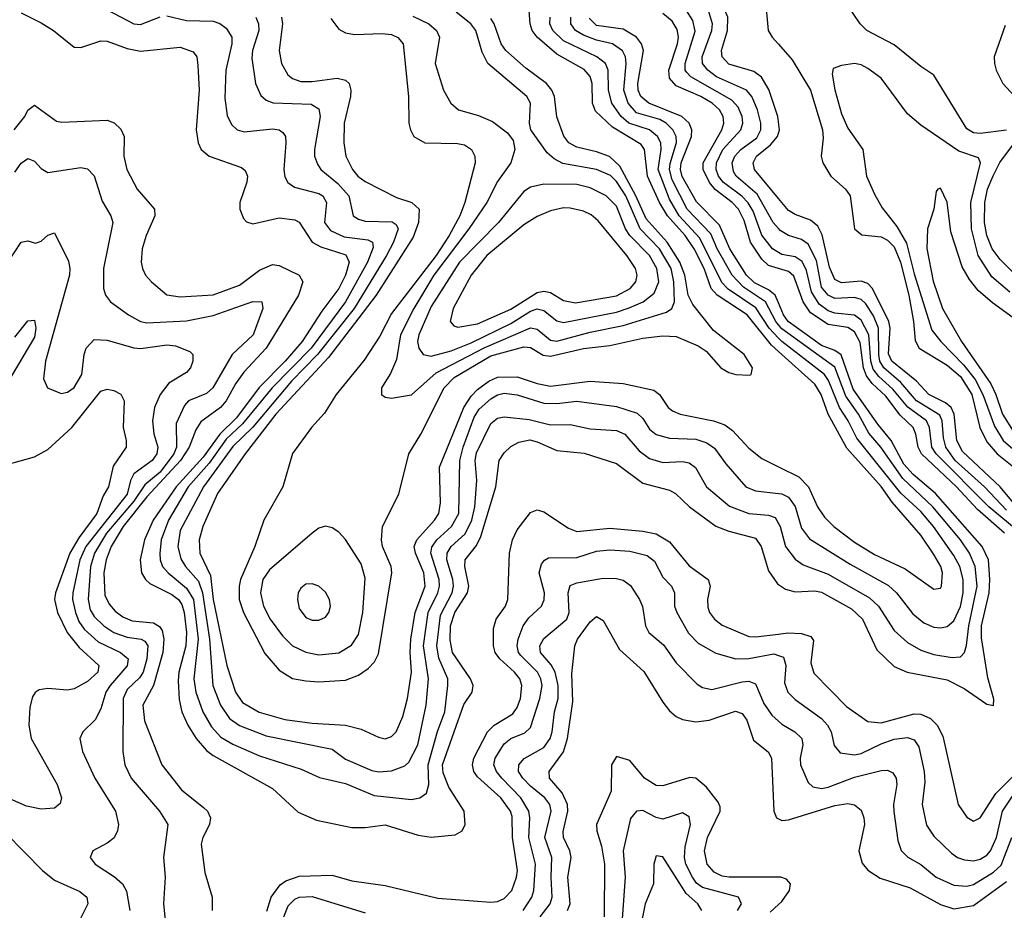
# Model space of a CAD drawing. Header units: inches. Extents: x 1308407 to 1441228, y 959628 to 1036311.
# Tile 35 of 256: x 1347705 to 1350683, y 976730 to 979423. Entities that reach past the tile are written whole.
import ezdxf

# ---------------------------------------------------------------- set-up
doc = ezdxf.new("R2010")
doc.units = ezdxf.units.IN
doc.header["$MEASUREMENT"] = 0
doc.layers.add('B3947', color=7, linetype='Continuous')
doc.layers.add('B3957', color=7, linetype='Continuous')

msp = doc.modelspace()

# ---------------------------------------------------------------- linework, layer by layer
at = {"layer": 'B3947', "color": 5}
for points, elevation in [([(1350000, 979113.8), (1349997.8, 979130), (1349971.2, 979211.2), (1349948.6, 979248.6), (1349925.8, 979265.8), (1349850, 979287.9), (1349829.9, 979310), (1349827.9, 979330), (1349846, 979390), (1349846.6, 979430), (1349818, 979498), (1349768.4, 979550), (1349757.6, 979570), (1349768.1, 979630), (1349765.8, 979650), (1349738, 979718), (1349713.9, 979753.9), (1349623.7, 979863.7), (1349560.8, 979910), (1349548.6, 979928.6), (1349546.2, 979950), (1349552.3, 979987.7), (1349555.7, 980000)], 3120), ([(1350000, 979716.7), (1349990, 979725.5), (1349968.5, 979731.5), (1349953.4, 979726.6), (1349949.8, 979710.2), (1349961.4, 979670), (1349967.7, 979570), (1349959.2, 979490), (1349969.2, 979390), (1349980.8, 979370), (1350000, 979348.2)], 3080), ([(1347710, 979443.1), (1347770, 979413.5), (1347807, 979390), (1347870, 979339.4), (1347890, 979338.5), (1347950, 979358.6), (1347970, 979357.9), (1348030, 979335.8), (1348070, 979327.9), (1348190, 979339.5), (1348230, 979325.8), (1348240.5, 979310), (1348244.1, 979284.1), (1348247.6, 979210), (1348239.2, 979090), (1348244.7, 979050), (1348254.3, 979030), (1348278.2, 979010), (1348375.7, 978975.7), (1348387.2, 978967.2), (1348394, 978950), (1348391.7, 978931.7), (1348370.8, 978870), (1348370.9, 978850), (1348382.1, 978822.1), (1348391.5, 978811.5), (1348410, 978805.5), (1348490, 978823.6), (1348537.6, 978817.6), (1348550.4, 978810.4), (1348589.7, 978749.6), (1348616.3, 978736.3), (1348691.4, 978711.4), (1348701.6, 978690), (1348690.7, 978650), (1348670.7, 978610), (1348618.8, 978541.2), (1348559.5, 978450), (1348508.2, 978390), (1348429.6, 978310.4), (1348361.1, 978218.9), (1348310.5, 978170), (1348259.8, 978100.2), (1348178.2, 978010), (1348108.7, 977910), (1348083, 977850), (1348069.8, 977790), (1348073.3, 977750), (1348085.1, 977730), (1348098.6, 977718.5), (1348165.1, 977685.1), (1348185.2, 977670), (1348195.1, 977655.1), (1348202.3, 977630), (1348209.5, 977570), (1348207.9, 977530), (1348186.6, 977450), (1348183.9, 977423.9), (1348187.6, 977367.6), (1348195.9, 977330), (1348213.7, 977290), (1348239.2, 977250), (1348270, 977212.9), (1348290, 977197.7), (1348470, 977098.5), (1348546.9, 977026.9), (1348603, 977003), (1348710, 976980.5), (1348750, 976980.5), (1348810, 976988.4), (1348910, 976957.1), (1348950, 976951.2), (1349021.7, 976958.3), (1349043.1, 976970), (1349052.3, 976990), (1349049.5, 977030), (1349002.6, 977102.6), (1348985.6, 977145.6), (1348983.4, 977170), (1349047.9, 977352.1), (1349073.9, 977390), (1349077, 977410), (1349068.4, 977430), (1349014.2, 977510), (1349006.9, 977546.9), (1349007.6, 977590), (1349021.2, 977630), (1349059.2, 977690), (1349063.1, 977710), (1349050.9, 977770), (1349052.6, 977790), (1349087.1, 977832.9), (1349099.5, 977860.5), (1349144.8, 978010), (1349155.3, 978090), (1349170, 978113.5), (1349190, 978132.7), (1349214.5, 978145.5), (1349247.9, 978152.1), (1349270, 978146.9), (1349330, 978119.9), (1349412, 978112), (1349510, 978080.9), (1349590, 978021.6), (1349670, 978000.3), (1349688.4, 977990), (1349731.2, 977950), (1349810, 977891.6), (1349850, 977876.3), (1349930, 977855), (1349948, 977830), (1349970, 977756.2), (1349997.3, 977717.3), (1350000, 977715.4)], 3220), ([(1347970, 979452.8), (1348050, 979410.6), (1348070, 979408.3), (1348130, 979431)], 3240), ([(1348150, 979434.1), (1348210, 979419.9), (1348290, 979417.8), (1348310.8, 979410.8), (1348330, 979397.3), (1348346.3, 979370), (1348346.6, 979350), (1348328.3, 979270), (1348325.1, 979185.1), (1348332.5, 979132.5), (1348345.9, 979105.9), (1348362.7, 979090), (1348383.8, 979083.8), (1348470, 979092.3), (1348490.1, 979090.1), (1348501.2, 979081.2), (1348508.6, 979070), (1348510.1, 979050.1), (1348503.6, 978970), (1348507.2, 978947.2), (1348515.8, 978930), (1348536.1, 978916.1), (1348610, 978897), (1348621.9, 978890), (1348632.5, 978870), (1348626.5, 978810), (1348644.9, 978784.9), (1348686.3, 978766.3), (1348757.5, 978757.5), (1348772.4, 978750), (1348774.3, 978734.3), (1348757.1, 978690), (1348690, 978570), (1348586.9, 978430), (1348468.8, 978310), (1348379.4, 978200.6), (1348330, 978154.4), (1348277.9, 978082.1), (1348214.4, 978010), (1348154.8, 977910), (1348133.3, 977850), (1348128.5, 977808.5), (1348129.5, 977790), (1348137, 977770), (1348153.6, 977750), (1348210, 977704.3), (1348230.4, 977670), (1348245, 977550), (1348231.4, 977430), (1348237.3, 977390), (1348259.4, 977330), (1348285, 977285), (1348313.8, 977253.8), (1348350, 977232.4), (1348430, 977196.9), (1348556.3, 977156.3), (1348612.1, 977132.1), (1348690, 977113.7), (1348777.2, 977077.2), (1348890, 977064.7), (1348915.4, 977070), (1348935.6, 977084.4), (1348942.4, 977110), (1348940.7, 977170), (1348969, 977271), (1348990.5, 977330), (1348999.8, 977410), (1348999.8, 977430), (1348972.4, 977492.4), (1348966.2, 977530), (1348977.8, 977622.2), (1349012.6, 977690), (1349017.1, 977710), (1349015.2, 977730), (1348996.6, 977790), (1348998.1, 977810), (1349009.9, 977830), (1349051.9, 977868.1), (1349072.5, 977910), (1349081.7, 977950), (1349088.1, 978030), (1349082.2, 978090), (1349086.9, 978113.1), (1349130, 978201.5), (1349150, 978217.8), (1349170, 978221.8), (1349245.8, 978214.2), (1349310, 978197.8), (1349370, 978199.2), (1349430, 978186.1), (1349510, 978180.5), (1349535.6, 978170), (1349579, 978119), (1349610, 978096), (1349650, 978084), (1349710, 978086.7), (1349730, 978082.9), (1349748.6, 978068.6), (1349782.5, 978010), (1349852, 977952), (1349910, 977929.7), (1349970, 977925.1), (1349990, 977917.6), (1350000, 977899.4)], 3240), ([(1348893.8, 979433.8), (1348942.2, 979410), (1348965.8, 979390), (1348974.6, 979370), (1348961.2, 979290), (1348987.3, 979210), (1349009.3, 979170), (1349032.2, 979150), (1349093.1, 979133.1), (1349135, 979115), (1349180.6, 979080.6), (1349197.9, 979057.9), (1349202.7, 979030), (1349190.8, 978990), (1349150, 978933.7), (1349117.7, 978870), (1349063.8, 978790), (1348958, 978650), (1348897.3, 978550), (1348856.4, 978470), (1348844.2, 978395.8), (1348826.8, 978353.2), (1348799.6, 978310), (1348799.5, 978290), (1348810, 978281.1), (1348830, 978278.3), (1348890, 978288), (1348965.1, 978354.9), (1349109.3, 978430.7), (1349250, 978490.6), (1349270, 978486.9), (1349310, 978453.8), (1349330, 978451.1), (1349430, 978478.1), (1349530, 978497.7), (1349661.2, 978538.8), (1349677.5, 978550), (1349685.1, 978570), (1349683.7, 978630), (1349675.4, 978670), (1349640.4, 978730), (1349581.8, 978790), (1349537.9, 978890), (1349510, 978933.1), (1349491.6, 978951.6), (1349450, 978969.9), (1349347.9, 978987.9), (1349321.5, 979001.5), (1349300.2, 979020.2), (1349250.6, 979090), (1349247.2, 979110), (1349249.9, 979170), (1349238.5, 979190), (1349120.4, 979290), (1349104.1, 979324.1), (1349084.5, 979390), (1349069.9, 979410), (1349025.1, 979445.1)], 3340), ([(1350000, 978419.4), (1349978.6, 978438.6), (1349904.7, 978530), (1349814.6, 978590), (1349796, 978610), (1349775.1, 978670), (1349744.5, 978730), (1349717.2, 978770), (1349663.8, 978830), (1349640.3, 978870), (1349604.2, 978950), (1349594.6, 979030), (1349585, 979045), (1349498, 979098), (1349446.6, 979146.6), (1349437.3, 979170), (1349436.6, 979230), (1349430.8, 979250.8), (1349411.8, 979271.8), (1349330, 979318.6), (1349269.6, 979370), (1349254.5, 979390), (1349248.5, 979410), (1349245.8, 979450)], 3280), ([(1350000, 978670.5), (1349970, 978680), (1349950, 978698.7), (1349914.8, 978750), (1349895.8, 978815.8), (1349878.7, 978850), (1349859.7, 978870), (1349808.9, 978908.9), (1349791.5, 978930), (1349772.3, 978970), (1349772.5, 978990), (1349828.8, 979090), (1349835.1, 979110), (1349833.1, 979130), (1349821.5, 979150), (1349799.4, 979170), (1349765.1, 979190), (1349690, 979222.6), (1349670, 979245.8), (1349668.2, 979270), (1349694.7, 979350), (1349697.1, 979370), (1349693.3, 979393.3), (1349678.5, 979418.5), (1349650, 979441.6)], 3180), ([(1350000, 978719), (1349981.4, 978730), (1349950, 978771.4), (1349923.3, 978843.3), (1349908.6, 978868.6), (1349889.1, 978889.1), (1349833.4, 978930), (1349818, 978950), (1349811.2, 978970), (1349812.6, 978990), (1349831.3, 979030), (1349886.1, 979090), (1349891.7, 979110), (1349889.7, 979130), (1349877.7, 979157.7), (1349858.9, 979178.9), (1349734.8, 979250), (1349722.6, 979262.6), (1349718.1, 979270), (1349717.8, 979290), (1349747.6, 979387.6), (1349740.4, 979420.4), (1349722.2, 979450)], 3160), ([(1350000, 978791.7), (1349984, 978810), (1349935, 978895), (1349872.4, 978950), (1349863.5, 978963.5), (1349859.9, 978990), (1349868.1, 979010), (1349885.7, 979030), (1349934.2, 979065.8), (1349946.7, 979090), (1349946.8, 979110), (1349936.2, 979150), (1349919, 979190), (1349903.1, 979210), (1349812.8, 979250), (1349786.7, 979270), (1349770.6, 979290), (1349768.7, 979310), (1349798.6, 979390), (1349800.3, 979410), (1349787.8, 979450)], 3140), ([(1348418.9, 979430), (1348427.8, 979410), (1348428.7, 979390), (1348408.8, 979330), (1348406.7, 979306.7), (1348418.6, 979230), (1348433.9, 979193.9), (1348450, 979179.8), (1348471.7, 979171.7), (1348587, 979167), (1348610, 979152.9), (1348613.8, 979130), (1348596.3, 979030), (1348596.9, 979010), (1348605.4, 978985.4), (1348616.2, 978970), (1348667.7, 978927.7), (1348700.8, 978890), (1348714, 978830), (1348730, 978819.1), (1348750, 978813.3), (1348832, 978812), (1348843.7, 978803.7), (1348849.3, 978790), (1348835.7, 978750), (1348814.8, 978710), (1348716.8, 978550), (1348605.9, 978410), (1348526.7, 978330), (1348409.7, 978190.3), (1348350, 978132.5), (1348260.5, 978010), (1348190, 977878.2), (1348183.8, 977830), (1348192.8, 977792.8), (1348206.5, 977770), (1348245.4, 977725.4), (1348258.1, 977690), (1348278.7, 977550), (1348289.5, 977410), (1348311.9, 977350), (1348339.3, 977310), (1348370, 977288.5), (1348450, 977257.3), (1348650, 977216.8), (1348690, 977187), (1348770, 977152.3), (1348791.5, 977148.5), (1348830, 977151.8), (1348870, 977166.9), (1348881.6, 977178.4), (1348909.5, 977230.5), (1348934.8, 977350), (1348941.2, 977430), (1348926.2, 977530), (1348940.6, 977630), (1348970, 977690), (1348974.6, 977710), (1348973.3, 977730), (1348948.8, 977810), (1348951.7, 977828.3), (1348966.2, 977850), (1349011.4, 977890), (1349033.4, 977930), (1349036.6, 978090), (1349045.9, 978130), (1349079.3, 978220.7), (1349094.8, 978245.2), (1349130, 978276.7), (1349150, 978289), (1349170, 978293.7), (1349210, 978288.6), (1349290, 978262.9), (1349330, 978261.8), (1349390, 978269), (1349510, 978253.7), (1349572.6, 978232.6), (1349590, 978216.6), (1349610, 978184.3), (1349630, 978168.9), (1349670, 978157.3), (1349750, 978154.3), (1349783.6, 978143.6), (1349806.8, 978126.8), (1349840.2, 978080.2), (1349901.3, 978010), (1349930, 977998.5), (1350000, 977989.9)], 3260), ([(1348496.7, 979430), (1348500.1, 979410), (1348489.7, 979329.7), (1348496.8, 979290), (1348516.3, 979256.3), (1348530, 979244.6), (1348555.6, 979235.6), (1348590, 979235.7), (1348665.7, 979245.7), (1348690, 979239.5), (1348701.2, 979230), (1348706.6, 979210), (1348705.6, 979190), (1348686.6, 979110), (1348685.2, 979050), (1348691.4, 979010), (1348711.7, 978970), (1348727.5, 978950), (1348750, 978933.3), (1348844.9, 978884.9), (1348891, 978870), (1348913.3, 978850), (1348911.6, 978810), (1348895.2, 978764.8), (1348782.9, 978590), (1348638.7, 978401.3), (1348480, 978230), (1348386.9, 978110), (1348303.5, 977990), (1348258.8, 977890), (1348247.8, 977850), (1348249.4, 977810), (1348282.6, 977742.6), (1348290, 977670), (1348331.8, 977470), (1348357.3, 977390), (1348378.7, 977358.7), (1348429.1, 977329.1), (1348506.6, 977306.6), (1348590, 977295.5), (1348690.1, 977290.1), (1348737.3, 977277.3), (1348790, 977253.2), (1348810, 977248.8), (1348830, 977255.8), (1348843.2, 977270), (1348863.6, 977316.4), (1348878.3, 977370), (1348890, 977450), (1348885.6, 977510), (1348888.3, 977550), (1348901.3, 977630), (1348931.3, 977710), (1348927.5, 977750), (1348902.2, 977810), (1348898.5, 977830), (1348905.8, 977850), (1348959.9, 977910), (1348972.2, 977930), (1348977.9, 977962.1), (1348974.9, 978070), (1349047.9, 978250), (1349070, 978284.5), (1349090, 978304.4), (1349123.6, 978330), (1349150, 978342), (1349210, 978342.6), (1349270, 978322.3), (1349310, 978314.7), (1349430, 978329.8), (1349530, 978322.8), (1349622.7, 978302.7), (1349639.8, 978290), (1349666.6, 978250), (1349679.7, 978239.7), (1349702.6, 978230), (1349803.1, 978210), (1349837.8, 978197.8), (1349860.5, 978180.5), (1349910, 978127.3), (1349950, 978096.2), (1350000, 978071.3)], 3280), ([(1348646, 979426), (1348670, 979393.8), (1348690, 979383.4), (1348718.1, 979378.1), (1348801, 979381), (1348830, 979377.5), (1348848.5, 979368.5), (1348864.6, 979350), (1348881, 979190), (1348882.4, 979110), (1348886.7, 979090), (1348897.5, 979070), (1348930.6, 979050.6), (1349028.7, 979048.7), (1349050, 979044.4), (1349071.5, 979030), (1349081.6, 979010), (1349082.5, 978990), (1349051.7, 978870), (1349036.4, 978830), (1349003.9, 978770), (1348964.4, 978710), (1348830, 978534.5), (1348794.1, 978465.9), (1348747.1, 978392.9), (1348662.4, 978290), (1348626.9, 978233.1), (1348587.7, 978190), (1348530, 978111.6), (1348501.3, 978010), (1348443.1, 977910), (1348416.6, 977830), (1348373.2, 977730), (1348368.7, 977710), (1348369, 977670), (1348381.8, 977630), (1348446.8, 977506.8), (1348490, 977455.9), (1348530, 977431), (1348570, 977423.4), (1348610, 977420.4), (1348690, 977426.3), (1348730, 977441.4), (1348759.2, 977460.8), (1348778.6, 977481.4), (1348790, 977505.8), (1348830.2, 977750), (1348828.1, 977770), (1348802.5, 977830), (1348798.8, 977850), (1348802.7, 977890), (1348851.9, 977988.1), (1348881.9, 978110), (1348917.9, 978170), (1348988.6, 978310), (1349019.1, 978340.9), (1349130, 978406), (1349230, 978434), (1349250, 978431.9), (1349288.6, 978408.6), (1349310, 978405), (1349410, 978428.9), (1349490, 978437.8), (1349590, 978459.8), (1349650, 978466.6), (1349690, 978464.8), (1349756.7, 978436.7), (1349780.7, 978420.7), (1349825.4, 978370), (1349850, 978355.9), (1349871, 978350), (1349912.4, 978347.6), (1349917.6, 978350), (1349921.4, 978370), (1349896.1, 978410), (1349803.2, 978483.2), (1349741.1, 978561.1), (1349726.5, 978590), (1349716.9, 978650), (1349701.3, 978690), (1349663.1, 978750), (1349600.1, 978820.1), (1349568.5, 978890), (1349520, 978980), (1349488.7, 979008.7), (1349450, 979022.8), (1349390, 979036.8), (1349365.6, 979050), (1349350.5, 979070.5), (1349329.2, 979129.2), (1349322.1, 979190), (1349314.9, 979210), (1349298.7, 979230), (1349236.2, 979276.2), (1349174.9, 979330), (1349161.5, 979350), (1349140.5, 979410), (1349130, 979426)], 3320), ([(1350000, 978459.9), (1349971.5, 978490), (1349931.7, 978551.7), (1349848.1, 978608.1), (1349828.4, 978628.4), (1349761.7, 978761.7), (1349699.3, 978830), (1349670, 978880.5), (1349636, 978970), (1349645.2, 979030), (1349644.5, 979050), (1349634.4, 979070), (1349609.4, 979089.4), (1349547.1, 979110), (1349524.5, 979130), (1349496.3, 979170), (1349485.8, 979210), (1349485.1, 979270), (1349476.7, 979290), (1349450.7, 979310.7), (1349350, 979358.6), (1349317.4, 979390), (1349308.7, 979410), (1349309.3, 979430)], 3260), ([(1350000, 978500.1), (1349991.9, 978510), (1349960.8, 978570), (1349893.8, 978613.8), (1349859.6, 978650), (1349814.6, 978730), (1349794.9, 978774.9), (1349724, 978850), (1349678.7, 978938.7), (1349670.6, 978970), (1349672.5, 978987.5), (1349691.8, 979051.8), (1349690.7, 979070), (1349680.7, 979090), (1349660.3, 979110), (1349640.9, 979120.9), (1349570, 979140.7), (1349545, 979170), (1349531.9, 979210), (1349539.7, 979290), (1349537.2, 979310), (1349528, 979328), (1349498, 979350), (1349450, 979360.9), (1349410, 979375.9), (1349386.4, 979390), (1349372.2, 979410), (1349371.4, 979430)], 3240), ([(1350000, 978566.6), (1349990.2, 978590.2), (1349970, 978606.2), (1349927.6, 978627.6), (1349903, 978650), (1349852.5, 978730), (1349821.6, 978801.6), (1349751.8, 978871.8), (1349708.3, 978948.3), (1349703.2, 978970), (1349705.7, 978990), (1349736.5, 979070), (1349737.6, 979090), (1349729.8, 979109.8), (1349707.8, 979130), (1349607.9, 979170), (1349583.5, 979190), (1349576, 979210), (1349574.7, 979230), (1349591.4, 979330), (1349585.5, 979350), (1349570, 979370), (1349530, 979393.6), (1349450, 979405.1), (1349427.5, 979427.5)], 3220), ([(1347688.5, 979090), (1347720.5, 979130), (1347730, 979149), (1347750, 979164.2), (1347816.3, 979116.3), (1347832.6, 979112.6), (1347970, 979118.6), (1347990.7, 979110.7), (1348011.3, 979091.3), (1348020.6, 979070), (1348020.1, 979010), (1348029, 978970), (1348060.5, 978910), (1348112.6, 978850), (1348113.9, 978830), (1348087.3, 978770), (1348075.3, 978730), (1348072.2, 978690), (1348076.1, 978670), (1348086, 978650), (1348103.2, 978630), (1348150, 978590.9), (1348190, 978584.3), (1348290, 978590.8), (1348370, 978620.4), (1348430, 978665.5), (1348470, 978682.6), (1348490, 978679.2), (1348550.1, 978650), (1348561.1, 978630), (1348548.2, 978590), (1348450.8, 978430), (1348383.1, 978356.9), (1348357.9, 978322.1), (1348330, 978270), (1348312.5, 978250), (1348253.4, 978206.6), (1348237.4, 978182.7), (1348217.3, 978130), (1348191.2, 978090), (1348090, 977980.4), (1348018.2, 977890), (1347981.5, 977830), (1347966.5, 977790), (1347959.7, 977750), (1347962.7, 977682.7), (1347975.6, 977655.6), (1347994.3, 977634.3), (1348017.2, 977617.2), (1348045.3, 977605.3), (1348110, 977599.5), (1348128.2, 977588.2), (1348135.6, 977575.6), (1348141.2, 977550), (1348137.9, 977510), (1348110, 977410), (1348077.8, 977350), (1348082.7, 977302.7), (1348134.7, 977170), (1348194.1, 977094.1), (1348261.3, 977041.3), (1348272.9, 977030), (1348282.1, 977010), (1348279.5, 976990), (1348258.9, 976950), (1348253.9, 976930), (1348264.7, 976844.7), (1348286.7, 976770), (1348287.3, 976730)], 3180), ([(1350000, 978882.4), (1349927.5, 978970), (1349923.3, 978990), (1349933.9, 979010), (1349976.1, 979043.9), (1349996.7, 979070), (1350000, 979080)], 3120), ([(1347690, 978961.5), (1347710, 978989.3), (1347730, 979002.8), (1347750, 978994.9), (1347770, 978972.7), (1347790, 978960.8), (1347890, 978975.6), (1347910, 978972.1), (1347930, 978950.2), (1347954.1, 978874), (1347980.6, 978830), (1347986.4, 978810), (1347958.6, 978670), (1347959, 978610), (1347964.7, 978590), (1347979.6, 978570), (1348034.2, 978530), (1348070, 978510.6), (1348090, 978505.7), (1348210, 978512.1), (1348290, 978528), (1348410, 978571), (1348437, 978570), (1348440.5, 978550), (1348411, 978470), (1348347.5, 978410), (1348289.1, 978310), (1348270, 978293), (1348216.1, 978270), (1348203.9, 978256.1), (1348178.1, 978201.9), (1348179, 978130), (1348171.6, 978110), (1348130, 978054.9), (1348084, 978016), (1348050, 977966.8), (1347967.3, 977870), (1347931.4, 977810), (1347919.4, 977770), (1347911.8, 977670), (1347918.7, 977638.7), (1347930, 977617.9), (1347959.4, 977590), (1347990, 977570.3), (1348030, 977555.8), (1348072.4, 977550), (1348083.3, 977543.3), (1348092.4, 977530), (1348089.8, 977490), (1348078.2, 977450), (1348067.1, 977432.9), (1348030, 977397.8), (1348018.5, 977370), (1348017.5, 977210), (1348023.3, 977170), (1348041.7, 977130), (1348128.2, 977030), (1348152.9, 976990), (1348140.1, 976890), (1348145.4, 976830), (1348139.8, 976750), (1348146, 976690)], 3160), ([(1347646.5, 978653.5), (1347710, 978750.3), (1347730, 978754.3), (1347752.6, 978747.4), (1347770, 978753.4), (1347790, 978771), (1347810, 978778), (1347852.5, 978692.5), (1347857.2, 978670), (1347855.9, 978650), (1347783.1, 978390), (1347777.3, 978337.3), (1347788.9, 978310), (1347830, 978292.3), (1347850, 978296.8), (1347870, 978310.9), (1347893.1, 978350), (1347899.7, 978410), (1347906.2, 978430), (1347930, 978455.6), (1347970, 978454), (1348050.1, 978430.1), (1348071.1, 978428.9), (1348150, 978439.9), (1348176.5, 978436.5), (1348219.3, 978419.3), (1348228.9, 978410), (1348228.4, 978390), (1348222, 978370), (1348210, 978355.9), (1348156.4, 978323.6), (1348129.6, 978290), (1348113.2, 978250), (1348106.8, 978210), (1348110.7, 978170.7), (1348123, 978130), (1348119.5, 978110), (1348105.3, 978090), (1348050.3, 978049.7), (1348039.8, 978030), (1348030, 977988.4), (1347905, 977830), (1347886.5, 977790), (1347865.5, 977690), (1347865, 977670), (1347873.6, 977630), (1347883.5, 977603.5), (1347899.8, 977579.8), (1347942.1, 977542.1), (1348010.2, 977510), (1348033.3, 977490), (1348030, 977469.5), (1347978.2, 977410), (1347965.9, 977390), (1347950, 977339.1), (1347933.7, 977306.3), (1347896.1, 977270), (1347886.5, 977250), (1347895, 977210), (1347932.2, 977130), (1347994.8, 977030), (1348004.1, 976990), (1348000.7, 976970), (1347990.7, 976949.3), (1347970, 976932.8), (1347926, 976910), (1347918, 976890), (1347932.9, 976870), (1347991.7, 976831.7), (1348016.1, 976810), (1348027.6, 976787.6), (1348037.9, 976730)], 3140), ([(1347690, 978462.6), (1347730, 978512.2), (1347750, 978514.4), (1347753.6, 978490), (1347750, 978462.9), (1347611, 978230)], 3120), ([(1347663.4, 978076.6), (1347750, 978100.6), (1347790, 978123.6), (1347863.2, 978190), (1347950, 978299.4), (1347970, 978305.9), (1347990, 978301.7), (1348010.7, 978290.7), (1348021.3, 978270), (1348017.9, 978190), (1348027, 978150), (1348026.8, 978130), (1347987.5, 978072.5), (1347973.6, 978010), (1347957.1, 977982.9), (1347938.5, 977930), (1347884, 977856), (1347857.1, 977810), (1347813.2, 977690), (1347810.1, 977670), (1347819.1, 977630), (1347848.3, 977570), (1347884.6, 977524.6), (1347944.4, 977470), (1347941.1, 977450), (1347910, 977422.3), (1347870, 977400.1), (1347850, 977395.8), (1347790, 977400.4), (1347763.5, 977396.5), (1347751.5, 977388.5), (1347744.1, 977375.9), (1347735.3, 977344.7), (1347732.5, 977290), (1347739.5, 977250), (1347818.1, 977110), (1347831.9, 977070), (1347827.4, 977052.6), (1347810, 977039.3), (1347770, 977035.5), (1347725.3, 977045.3), (1347650, 977078.4)], 3120), ([(1348452.2, 976727.8), (1348466.1, 976770), (1348493, 976807), (1348510, 976819.4), (1348550, 976833.7), (1348650, 976836.5), (1348710, 976819.1), (1348810, 976804.6), (1348970, 976766.5), (1349130, 976755.1), (1349150, 976756.4), (1349170, 976765.5), (1349193.1, 976790), (1349208, 976830), (1349210.2, 976850), (1349195.8, 976950), (1349194.1, 977014.1), (1349189, 977030), (1349160.4, 977070), (1349090, 977133.7), (1349078.8, 977150), (1349074.6, 977170), (1349078.9, 977190), (1349119.4, 977270), (1349139.9, 977290), (1349196, 977324), (1349210, 977343.3), (1349219.8, 977370), (1349223.6, 977410), (1349217.9, 977430), (1349202, 977450), (1349157.2, 977490), (1349142.9, 977510), (1349137.8, 977530), (1349137.9, 977582.1), (1349146, 977610), (1349174.7, 977650), (1349181.1, 977670), (1349186.9, 977810), (1349195.7, 977850), (1349210, 977880.1), (1349250, 977932.9), (1349270, 977940.5), (1349290, 977934.8), (1349365.1, 977885.1), (1349390, 977875.7), (1349490, 977885.2), (1349590, 977876.4), (1349630, 977868.1), (1349670, 977844.4), (1349730, 977771.1), (1349787.5, 977730), (1349793.3, 977710), (1349785.5, 977670), (1349786.4, 977646.4), (1349791.7, 977630), (1349806.5, 977610), (1349830, 977592.1), (1349910, 977557.9), (1349930, 977556.6), (1350000, 977565.1)], 3180), ([(1349227.9, 976730), (1349253.5, 976770), (1349259.9, 976790), (1349264.9, 976870), (1349244.7, 976950), (1349248.4, 977010), (1349244.4, 977030), (1349220.9, 977070), (1349163.3, 977130), (1349147.4, 977150), (1349139, 977170), (1349142.8, 977190), (1349170, 977233.5), (1349190, 977250), (1349232.9, 977267.1), (1349250, 977282.8), (1349278.5, 977370), (1349284.8, 977410), (1349281.2, 977430), (1349270.8, 977450), (1349220.3, 977500.3), (1349213.5, 977510), (1349209.6, 977530), (1349212.4, 977550), (1349227.7, 977590), (1349245.3, 977614.7), (1349283.2, 977650), (1349291.6, 977668.4), (1349292.4, 977690), (1349276.4, 977750), (1349283.4, 977776.6), (1349291.8, 977788.2), (1349304.7, 977795.3), (1349390, 977797.1), (1349450, 977815.6), (1349490, 977820.2), (1349550, 977816), (1349602.3, 977802.3), (1349625.2, 977785.2), (1349650, 977737.4), (1349676.1, 977710), (1349685.5, 977690), (1349685.9, 977650), (1349692.3, 977630), (1349727.6, 977567.6), (1349757.4, 977537.4), (1349810, 977507.9), (1349870.7, 977490.7), (1349910, 977491), (1349985.5, 977505.5), (1350000, 977500.4)], 3160), ([(1349278.7, 976710), (1349309.3, 976750), (1349315.5, 976770), (1349312, 976830), (1349314.7, 976890), (1349293.5, 976950), (1349312.1, 977030), (1349308.5, 977050), (1349293.6, 977070), (1349250, 977104.9), (1349226.4, 977130), (1349214, 977150), (1349214.8, 977170), (1349230.9, 977189.1), (1349290, 977222.7), (1349309, 977250), (1349315.6, 977270), (1349322.6, 977330), (1349333.3, 977370), (1349333.4, 977410), (1349324.4, 977450), (1349312.4, 977472.4), (1349280.1, 977510), (1349278.2, 977530), (1349290, 977551.8), (1349359.9, 977610), (1349367.1, 977630), (1349363.9, 977690), (1349370, 977712.1), (1349390, 977720.5), (1349470, 977733.8), (1349510, 977733.5), (1349530, 977727.9), (1349552.1, 977712.1), (1349579.3, 977670), (1349588.3, 977648.3), (1349597.7, 977590), (1349608.1, 977570), (1349652.6, 977532.6), (1349690, 977478.6), (1349753.9, 977413.9), (1349770, 977403.5), (1349798, 977398), (1349890, 977421.1), (1349910, 977422.5), (1349930, 977415.1), (1349955.6, 977355.6), (1349979.7, 977319.7), (1350000, 977301.9)], 3140), ([(1349361.9, 976730), (1349370.2, 976750), (1349363.1, 976830), (1349372.9, 976890), (1349368.7, 976910), (1349349.7, 976950), (1349348.7, 976968.7), (1349362.7, 977030), (1349361.9, 977050), (1349345.7, 977085.7), (1349307.2, 977130), (1349306.2, 977150), (1349350, 977208.9), (1349362.1, 977250), (1349378.4, 977361.6), (1349374.9, 977445.1), (1349384.2, 977530), (1349392.1, 977550), (1349430, 977602.6), (1349450, 977618.5), (1349470, 977606.4), (1349518.9, 977518.9), (1349592.2, 977452.2), (1349650, 977358.9), (1349670, 977332.7), (1349690, 977315.9), (1349710, 977306.5), (1349750, 977300.3), (1349790, 977305), (1349870, 977332.2), (1349890, 977324.8), (1349904.6, 977304.6), (1349924.4, 977244.4), (1349969.2, 977209.2), (1349978.9, 977190), (1349985.4, 977030), (1349994, 977010), (1350000, 977007)], 3120), ([(1350000, 976830), (1349850.4, 976830.4), (1349830, 976833.7), (1349805, 976845), (1349784.4, 976870), (1349776.4, 976910), (1349785.1, 976950), (1349824, 977030), (1349823.2, 977043.2), (1349817.2, 977057.2), (1349782.1, 977102.1), (1349750.2, 977130), (1349731.5, 977131.5), (1349650, 977106.6), (1349630, 977107.2), (1349594.3, 977130), (1349550, 977182.9), (1349510, 977194.9), (1349494.6, 977170), (1349493.4, 977090), (1349449.9, 976990), (1349450.3, 976970), (1349464.4, 976924.4), (1349473.8, 976870), (1349473.2, 976710)], 3080), ([(1349876.1, 976730), (1349887.8, 976750), (1349879.3, 976770), (1349770, 976799.3), (1349752.3, 976812.3), (1349739.5, 976830), (1349719.7, 976870), (1349715.2, 976890), (1349717.9, 976922.1), (1349734.2, 976990), (1349730, 977012.2), (1349710, 977024.8), (1349650, 977006), (1349630, 977010.5), (1349590, 977031.7), (1349570, 977030.1), (1349552, 977008), (1349529.9, 976910), (1349536, 976830), (1349526.4, 976690)], 3060), ([(1347663.2, 976963.2), (1347774, 976850), (1347810, 976821.4), (1347887.2, 976787.2), (1347907.7, 976770), (1347911.6, 976750), (1347884.4, 976695.6)], 3120), ([(1349768.1, 976730), (1349756, 976750), (1349720.8, 976780.8), (1349650, 976891.4), (1349630, 976894.9), (1349623.4, 976870), (1349622.3, 976810), (1349596.9, 976750), (1349581, 976670)], 3040), ([(1348504, 976710), (1348516.7, 976743.3), (1348536.7, 976763.3), (1348550.3, 976769.7), (1348590, 976771.7), (1348750, 976722.5)], 3160), ([(1349975.1, 976724.9), (1350000, 976747.5)], 3080)]:
    msp.add_lwpolyline(points, dxfattribs=dict(at, elevation=elevation))
for points, elevation in [([(1349290, 978925.4), (1349250, 978916.6), (1349230, 978903.2), (1349153.6, 978810), (1349035.6, 978690), (1348950, 978555.7), (1348912.2, 978470), (1348908.6, 978450), (1348912.2, 978430), (1348925, 978410), (1348950, 978405.9), (1349010, 978421.4), (1349070, 978446.1), (1349190, 978503.9), (1349250, 978541.7), (1349270, 978548.2), (1349290, 978543.7), (1349330, 978512), (1349350, 978506.7), (1349510, 978538.9), (1349548.5, 978551.5), (1349590.4, 978570), (1349624.3, 978595.7), (1349637.7, 978630), (1349632.1, 978670), (1349609.6, 978710), (1349550.4, 978770.4), (1349537.5, 978790), (1349510, 978858.4), (1349478.5, 978890), (1349430, 978914.2), (1349390, 978924.3)], 3360), ([(1349350, 978853.5), (1349310, 978844.9), (1349270, 978827.8), (1349230, 978802.7), (1349118, 978710), (1349070, 978650.5), (1349015.7, 978550), (1349006.7, 978510), (1349017.6, 978497.6), (1349030, 978492.6), (1349090, 978503.4), (1349190, 978547.9), (1349270, 978598.1), (1349290, 978602.4), (1349310, 978597.6), (1349350, 978573.7), (1349386.4, 978566.4), (1349510, 978587.4), (1349551.8, 978610), (1349568, 978630), (1349572.3, 978650), (1349567.2, 978670), (1349540.9, 978710), (1349454.1, 978814.1), (1349433, 978833), (1349410, 978844.2), (1349370, 978853.1)], 3380), ([(1348630, 977891.5), (1348610, 977885.1), (1348590, 977869.8), (1348460.4, 977759.6), (1348440.1, 977730), (1348433.6, 977690), (1348442.3, 977650), (1348462.9, 977610), (1348499.6, 977559.6), (1348530, 977530.1), (1348570, 977511), (1348610, 977502.6), (1348670, 977508.6), (1348708.1, 977531.9), (1348730, 977564.4), (1348742.9, 977630), (1348750, 977734), (1348737.9, 977777.9), (1348690, 977851.3), (1348670, 977873.6), (1348650, 977886)], 3340), ([(1348590, 977717.6), (1348570, 977716), (1348555.8, 977704.2), (1348547.5, 977690), (1348544.8, 977670), (1348550, 977642.4), (1348570, 977615), (1348590, 977607.5), (1348610, 977607.5), (1348630, 977616.5), (1348640.3, 977630), (1348644.6, 977650), (1348641.6, 977670), (1348630, 977692.4), (1348610, 977709.7)], 3360)]:
    msp.add_lwpolyline(points, close=True, dxfattribs=dict(at, elevation=elevation))
at = {"layer": 'B3957', "color": 5}
for points, elevation in [([(1350690, 979088.3), (1350610, 979078.1), (1350590, 979080.9), (1350570, 979092.3), (1350470, 979255.3), (1350430, 979281.3), (1350350, 979346.5), (1350267.3, 979390), (1350246.8, 979410), (1350207, 979470), (1350159.6, 979519.6), (1350040.8, 979660.8), (1350010, 979707.9), (1350000, 979716.7)], 3080), ([(1350685.5, 979405.5), (1350652.6, 979310), (1350653.1, 979290), (1350658.1, 979270), (1350678.9, 979230), (1350712.4, 979192.4)], 3120), ([(1350000, 979348.2), (1350041.3, 979301.3), (1350097.2, 979210), (1350133.2, 979090), (1350135.2, 979064.8), (1350129.4, 979010), (1350133.9, 978990), (1350158.3, 978950), (1350202.9, 978910), (1350216.9, 978890), (1350229.9, 978789.9), (1350252.4, 978772.4), (1350310, 978766.4), (1350330, 978756.6), (1350350, 978736.3), (1350369.2, 978690), (1350393.9, 978590), (1350408.7, 978510), (1350413.2, 978453.2), (1350425, 978430), (1350510, 978378.2), (1350550, 978343.8), (1350584.5, 978290), (1350609.1, 978190), (1350630, 978146), (1350661.7, 978110), (1350736.9, 978050)], 3080), ([(1350699.1, 978599.1), (1350645.6, 978645.6), (1350603.6, 978710), (1350583.9, 978790), (1350581.2, 978870), (1350611.2, 978990), (1350605.2, 979005.2), (1350545.3, 979025.3), (1350430, 979103.5), (1350390, 979138.4), (1350310, 979245.5), (1350270, 979275.3), (1350250, 979286.4), (1350230, 979290.4), (1350190, 979284.4), (1350164.9, 979275.1), (1350162, 979258), (1350169.9, 979210.1), (1350190, 979137.7), (1350210, 979094.5), (1350254.7, 979030), (1350265.6, 978950), (1350290, 978895.3), (1350313.7, 978853.7), (1350357.9, 978797.9), (1350386.9, 978746.9), (1350410, 978654.7), (1350463.7, 978483.7), (1350490.6, 978450), (1350559.4, 978379.4), (1350594.4, 978334.4), (1350617.6, 978290), (1350653.4, 978193.4), (1350679.8, 978150), (1350793, 978053)], 3060), ([(1350000, 979080), (1350003.3, 979090), (1350000, 979113.8)], 3120), ([(1350710, 978658.5), (1350670, 978698.1), (1350645.7, 978730), (1350630, 978770), (1350623.3, 978810), (1350623.5, 978870), (1350632.4, 978910), (1350649.1, 978950.9), (1350669.1, 978990.9), (1350714.2, 979050)], 3080), ([(1350710, 978521.6), (1350646.7, 978566.7), (1350604.3, 978604.3), (1350577.6, 978637.6), (1350555.9, 978675.9), (1350521.5, 978781.5), (1350510, 978871), (1350490, 978913), (1350482, 978910), (1350477.2, 978902.8), (1350469.6, 978850), (1350450.7, 978790), (1350448.6, 978731.4), (1350468.2, 978631.8), (1350496.1, 978550), (1350553.4, 978450), (1350642, 978322), (1350657.7, 978290), (1350677.6, 978230), (1350710, 978178.5)], 3040), ([(1350710, 977963.1), (1350670, 978010), (1350556.9, 978116.9), (1350538.8, 978150), (1350531.3, 978230), (1350522.4, 978250), (1350504.8, 978264.8), (1350454.9, 978290), (1350417.2, 978330), (1350342.5, 978390), (1350332.9, 978412.9), (1350337.8, 978490), (1350334.1, 978510), (1350284.7, 978610), (1350270, 978625.1), (1350250, 978632.4), (1350190, 978627.4), (1350170, 978636.7), (1350154.3, 978674.3), (1350132.4, 978772.4), (1350118.9, 978798.9), (1350096.4, 978816.4), (1350050, 978833.4), (1350030, 978846.2), (1350000, 978882.4)], 3120), ([(1350690, 977940), (1350623.4, 978010), (1350534.7, 978090), (1350506.2, 978130), (1350498.5, 978158.5), (1350495.4, 978210), (1350487.4, 978227.4), (1350417.8, 978270), (1350370, 978325.9), (1350318.5, 978370), (1350306.7, 978390), (1350302.9, 978410), (1350302.3, 978490), (1350286.9, 978526.9), (1350263.7, 978563.7), (1350250, 978577.1), (1350230, 978582.4), (1350170, 978579.7), (1350149.7, 978590), (1350130, 978614.4), (1350115.1, 978695.1), (1350090, 978743.8), (1350070, 978758.2), (1350030, 978770.6), (1350005.4, 978785.4), (1350000, 978791.7)], 3140), ([(1350731.5, 977870), (1350636.4, 977950), (1350476.3, 978110), (1350463.5, 978130), (1350456.2, 978190), (1350447.2, 978210), (1350390.8, 978250.8), (1350345.9, 978305.9), (1350303.9, 978343.9), (1350286.6, 978366.6), (1350279.1, 978390), (1350273.4, 978470), (1350250, 978513.9), (1350229.6, 978529.6), (1350170, 978535.4), (1350150, 978542.3), (1350122.7, 978562.7), (1350099.5, 978599.5), (1350084.5, 978664.5), (1350071.2, 978691.2), (1350050, 978705.7), (1350010, 978713.1), (1350000, 978719)], 3160), ([(1350683, 977870), (1350601.7, 977941.7), (1350538.2, 978010), (1350432.5, 978110), (1350422.4, 978130), (1350415.8, 978170), (1350407.7, 978190), (1350367.5, 978227.5), (1350324.2, 978284.2), (1350283.2, 978323.2), (1350265.9, 978345.9), (1350256.8, 978370), (1350246.5, 978446.5), (1350230, 978479), (1350210, 978492.3), (1350150, 978501), (1350096.5, 978536.5), (1350074.3, 978570), (1350046.8, 978646.8), (1350030, 978661.1), (1350000, 978670.5)], 3180), ([(1350000, 977715.4), (1350021.1, 977701.1), (1350050, 977692.6), (1350110, 977695.9), (1350130, 977691.6), (1350221.2, 977641.2), (1350254.4, 977610), (1350297.6, 977517.6), (1350350, 977467.3), (1350388.7, 977450), (1350510, 977427.1), (1350561, 977401), (1350630, 977353.6), (1350650.6, 977349.4), (1350651.6, 977368.4), (1350633.4, 977433.4), (1350613.9, 977553.9), (1350614, 977590), (1350636.6, 977690), (1350639, 977730), (1350634.7, 977790), (1350616.4, 977830), (1350475, 977990), (1350407.3, 978047.3), (1350379, 978079), (1350341.1, 978150), (1350300, 978200), (1350225.8, 978305.8), (1350189.5, 978409.5), (1350170, 978422.4), (1350130, 978438.1), (1350029, 978510), (1350015.1, 978530), (1350000, 978566.6)], 3220), ([(1350000, 977899.4), (1350005.2, 977890), (1350021.2, 977830), (1350050, 977791.7), (1350074.6, 977774.6), (1350150, 977746.3), (1350275.1, 977675.1), (1350302.3, 977650), (1350350, 977576.4), (1350390, 977540.1), (1350430, 977516.7), (1350470, 977503.2), (1350525.5, 977494.5), (1350550, 977496.6), (1350562.2, 977510), (1350569, 977531), (1350575.4, 977590), (1350600.4, 977710), (1350594.3, 977770), (1350577.8, 977810), (1350550.5, 977850), (1350466.9, 977950), (1350375.5, 978035.5), (1350309.2, 978130), (1350272.8, 978172.8), (1350242, 978230), (1350204.1, 978284.1), (1350170, 978372.3), (1350010, 978487.9), (1350000, 978500.1)], 3240), ([(1350000, 977989.9), (1350010, 977988.7), (1350030, 977979.5), (1350050.5, 977950.5), (1350070, 977885), (1350093.3, 977853.3), (1350216.5, 977776.5), (1350332.2, 977712.2), (1350356.6, 977690), (1350406.5, 977626.5), (1350439.5, 977599.5), (1350470, 977585.7), (1350490, 977583.7), (1350510, 977588.6), (1350530, 977605.7), (1350550, 977648.1), (1350558.5, 977690), (1350558.3, 977730), (1350548.7, 977770), (1350530, 977803), (1350468.9, 977890), (1350430, 977935.4), (1350370, 977991.5), (1350237.3, 978157.3), (1350211.1, 978210), (1350184.7, 978250), (1350151.4, 978331.4), (1350138.8, 978350), (1350010, 978449.4), (1350000, 978459.9)], 3260), ([(1350000, 978071.3), (1350061, 978041), (1350091, 978010), (1350117.9, 977950), (1350138.7, 977918.7), (1350167.1, 977890), (1350230, 977842.7), (1350290, 977805.8), (1350382.8, 977762.8), (1350470, 977700.6), (1350490, 977704.4), (1350493.2, 977710), (1350496.2, 977750), (1350490.9, 977770), (1350470, 977806.2), (1350430, 977864.3), (1350343.8, 977963.8), (1350310, 978011.8), (1350207, 978127), (1350150, 978230), (1350129.3, 978289.3), (1350110, 978320.5), (1350000, 978419.4)], 3280), ([(1350000, 977565.1), (1350028.6, 977568.6), (1350070, 977567), (1350097.6, 977557.6), (1350105.8, 977545.8), (1350098.2, 977478.2), (1350106.7, 977446.7), (1350206, 977346), (1350270, 977300.6), (1350310, 977296.4), (1350410, 977324.1), (1350430, 977322.6), (1350459.5, 977310), (1350480.3, 977290), (1350496.5, 977256.5), (1350543.8, 977050), (1350570, 977012), (1350590, 976999.7), (1350610, 977009.2), (1350656.9, 977083.1), (1350710, 977135.9)], 3180), ([(1350000, 977500.4), (1350015.2, 977495.2), (1350021.9, 977470), (1350017.7, 977417.7), (1350028.6, 977390), (1350050, 977367.3), (1350130.1, 977310.1), (1350148.6, 977290), (1350159.1, 977270), (1350168.3, 977228.3), (1350186.2, 977206.2), (1350230, 977200.1), (1350250, 977204.3), (1350310, 977233.2), (1350350, 977247), (1350390, 977252.1), (1350410, 977245.1), (1350424.5, 977224.5), (1350440.4, 977150), (1350442.6, 977117.4), (1350434.3, 977050), (1350447.7, 976987.7), (1350470, 976954), (1350523, 976903), (1350541.1, 976890), (1350562.5, 976882.5), (1350590, 976879.9), (1350610, 976884.7), (1350630, 976896.7), (1350641.2, 976910), (1350658.9, 976950), (1350677.2, 977030), (1350743.8, 977130)], 3160), ([(1350000, 977301.9), (1350010, 977293.1), (1350049.7, 977269.7), (1350070.1, 977250), (1350073.1, 977230), (1350065.7, 977190), (1350066.8, 977170), (1350090, 977116.1), (1350103.5, 977103.5), (1350130, 977098.6), (1350150, 977102.5), (1350230, 977132.2), (1350310, 977153.2), (1350330, 977153.9), (1350345.4, 977145.4), (1350355.6, 977130), (1350357.8, 977110), (1350348, 977050), (1350348.9, 977028.9), (1350360.8, 976940.8), (1350371.3, 976911.3), (1350391.2, 976891.2), (1350430, 976868.5), (1350476.3, 976830), (1350530, 976806.2), (1350570, 976802.7), (1350590, 976808), (1350650, 976845.1), (1350673.2, 976866.8), (1350706.1, 976950)], 3140), ([(1350000, 977007), (1350010, 977002), (1350030, 977003.4), (1350170, 977047.2), (1350210, 977053), (1350230, 977049.3), (1350250, 977032.4), (1350258, 977010), (1350259.8, 976990), (1350243.3, 976910), (1350252.7, 976872.7), (1350270, 976851.1), (1350307.6, 976827.6), (1350398.3, 976798.3), (1350490, 976748), (1350530, 976734.2), (1350590, 976744.2), (1350690, 976816.7)], 3120), ([(1350000, 976747.5), (1350010, 976756.6), (1350033.3, 976790), (1350036.6, 976810), (1350023.8, 976823.8), (1350006.8, 976830), (1350000, 976830)], 3080)]:
    msp.add_lwpolyline(points, dxfattribs=dict(at, elevation=elevation))

doc.saveas('drawing.dxf')
